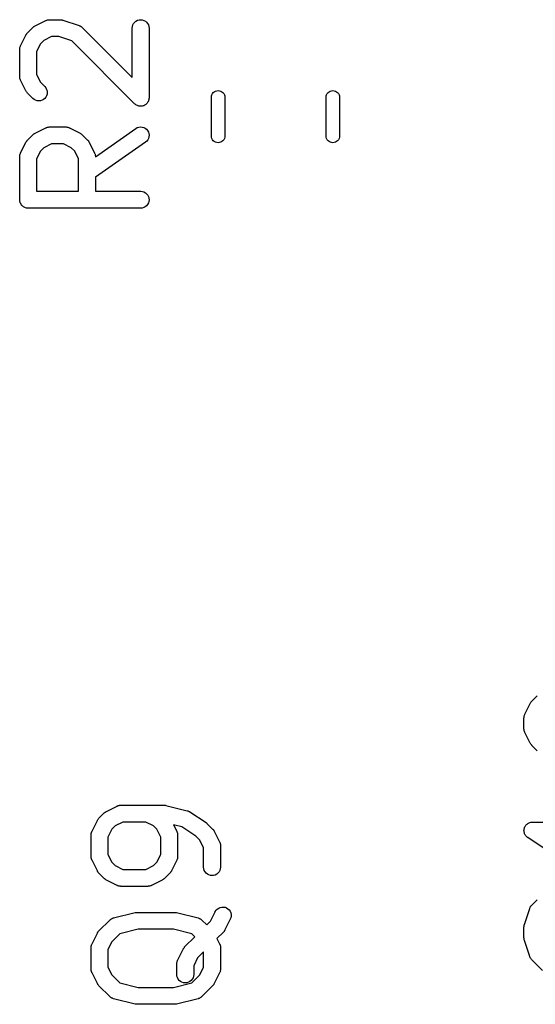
# Model space of a CAD drawing. Extents: x 0.02 to 3.89, y 0.07 to 3.88.
# Tile 36 of 172: x 2.3 to 2.48, y 1.42 to 1.76. Entities that reach past the tile are written whole.
import ezdxf

# ---------------------------------------------------------------- set-up
doc = ezdxf.new("R2010")
doc.units = 0
doc.header["$MEASUREMENT"] = 0
doc.layers.add('BLACK', color=7, linetype='CONTINUOUS')

msp = doc.modelspace()

# ---------------------------------------------------------------- linework, layer by layer
at = {"layer": 'BLACK', "linetype": 'CONTINUOUS'}
for p, q in [((2.30587, 1.76225), (2.30962, 1.76413)), ((2.30962, 1.76413), (2.30966, 1.76414)), ((2.30966, 1.76414), (2.30974, 1.76417)), ((2.30974, 1.76417), (2.30981, 1.76421)), ((2.30981, 1.76421), (2.31001, 1.76427)), ((2.31001, 1.76427), (2.3102, 1.76434)), ((2.3102, 1.76434), (2.31028, 1.76436)), ((2.31028, 1.76436), (2.31037, 1.76438)), ((2.31037, 1.76438), (2.31057, 1.7644)), ((2.31057, 1.7644), (2.31077, 1.76443)), ((2.31077, 1.76443), (2.31085, 1.76443)), ((2.31085, 1.76443), (2.31094, 1.76444)), ((2.31094, 1.76444), (2.31469, 1.76444)), ((2.31469, 1.76444), (2.31473, 1.76444)), ((2.31473, 1.76444), (2.31489, 1.76442)), ((2.31489, 1.76442), (2.31506, 1.76441)), ((2.31506, 1.76441), (2.31518, 1.76439)), ((2.31518, 1.76439), (2.3153, 1.76437)), ((2.3153, 1.76437), (2.31546, 1.76432)), ((2.31546, 1.76432), (2.31562, 1.76429)), ((2.31562, 1.76429), (2.32125, 1.76241)), ((2.33992, 1.7621), (2.3401, 1.76265)), ((2.3401, 1.76265), (2.34037, 1.76315)), ((2.34037, 1.76315), (2.34074, 1.76359)), ((2.34074, 1.76359), (2.34119, 1.76396)), ((2.34119, 1.76396), (2.3417, 1.76422)), ((2.3417, 1.76422), (2.34226, 1.76439)), ((2.34226, 1.76439), (2.34283, 1.76444)), ((2.34283, 1.76444), (2.3434, 1.76438)), ((2.3434, 1.76438), (2.34395, 1.76421)), ((2.34395, 1.76421), (2.34446, 1.76393)), ((2.34446, 1.76393), (2.34491, 1.76357)), ((2.34491, 1.76357), (2.34527, 1.76312)), ((2.34527, 1.76312), (2.34554, 1.76261)), ((2.30269, 1.75909), (2.30278, 1.75923)), ((2.30278, 1.75923), (2.30286, 1.75938)), ((2.30286, 1.75938), (2.30294, 1.75947)), ((2.30294, 1.75947), (2.30301, 1.75958)), ((2.30301, 1.75958), (2.30312, 1.7597)), ((2.30312, 1.7597), (2.30323, 1.75982)), ((2.30323, 1.75982), (2.3051, 1.7617)), ((2.3051, 1.7617), (2.30513, 1.76173)), ((2.30513, 1.76173), (2.30526, 1.76183)), ((2.30526, 1.76183), (2.30538, 1.76194)), ((2.30538, 1.76194), (2.30549, 1.76201)), ((2.30549, 1.76201), (2.30558, 1.76209)), ((2.30558, 1.76209), (2.30573, 1.76216)), ((2.30573, 1.76216), (2.30587, 1.76225)), ((2.32125, 1.76241), (2.32129, 1.7624)), ((2.32129, 1.7624), (2.32136, 1.76236)), ((2.32136, 1.76236), (2.32145, 1.76234)), ((2.32145, 1.76234), (2.32163, 1.76224)), ((2.32163, 1.76224), (2.32181, 1.76216)), ((2.32181, 1.76216), (2.32188, 1.7621)), ((2.32188, 1.7621), (2.32196, 1.76206)), ((2.32196, 1.76206), (2.32211, 1.76194)), ((2.32211, 1.76194), (2.32227, 1.76182)), ((2.32227, 1.76182), (2.32233, 1.76175)), ((2.32233, 1.76175), (2.3224, 1.7617)), ((2.3224, 1.7617), (2.33986, 1.74424)), ((2.33986, 1.76153), (2.33992, 1.7621)), ((2.33986, 1.76148), (2.33986, 1.76153)), ((2.33986, 1.74424), (2.33986, 1.76148)), ((2.34554, 1.76261), (2.34571, 1.76206)), ((2.34571, 1.76206), (2.34576, 1.76148)), ((2.34576, 1.76148), (2.34576, 1.73711)), ((2.3008, 1.75531), (2.30267, 1.75906)), ((2.30267, 1.75906), (2.30269, 1.75909)), ((2.30774, 1.75599), (2.30639, 1.75329)), ((2.30894, 1.75718), (2.30774, 1.75599)), ((2.31164, 1.75853), (2.30894, 1.75718)), ((2.31421, 1.75853), (2.31164, 1.75853)), ((2.31872, 1.75703), (2.31421, 1.75853)), ((2.34072, 1.73502), (2.31872, 1.75703)), ((2.30049, 1.75403), (2.3005, 1.75411)), ((2.30049, 1.75399), (2.30049, 1.75403)), ((2.30049, 1.74461), (2.30049, 1.75399)), ((2.3005, 1.7542), (2.30053, 1.7544)), ((2.3005, 1.75411), (2.3005, 1.7542)), ((2.30053, 1.7544), (2.30055, 1.7546)), ((2.30055, 1.7546), (2.30058, 1.75468)), ((2.30058, 1.75468), (2.30059, 1.75477)), ((2.30059, 1.75477), (2.30067, 1.75496)), ((2.30067, 1.75496), (2.30073, 1.75515)), ((2.30073, 1.75515), (2.30077, 1.75523)), ((2.30077, 1.75523), (2.3008, 1.75531)), ((2.30639, 1.75329), (2.30639, 1.74531)), ((2.3005, 1.74453), (2.30049, 1.74461)), ((2.30049, 1.74444), (2.3005, 1.74453)), ((2.30052, 1.74424), (2.30049, 1.74444)), ((2.30054, 1.74404), (2.30052, 1.74424)), ((2.30057, 1.74395), (2.30054, 1.74404)), ((2.30058, 1.74387), (2.30057, 1.74395)), ((2.30065, 1.74368), (2.30058, 1.74387)), ((2.30071, 1.74349), (2.30065, 1.74368)), ((2.30075, 1.74341), (2.30071, 1.74349)), ((2.30078, 1.74333), (2.30075, 1.74341)), ((2.3008, 1.74329), (2.30078, 1.74333)), ((2.30267, 1.73954), (2.3008, 1.74329)), ((2.30639, 1.74531), (2.30774, 1.74261)), ((2.30774, 1.74261), (2.30928, 1.74108)), ((2.30276, 1.7394), (2.30267, 1.73954)), ((2.30284, 1.73925), (2.30276, 1.7394)), ((2.30292, 1.73916), (2.30284, 1.73925)), ((2.30298, 1.73905), (2.30292, 1.73916)), ((2.30309, 1.73893), (2.30298, 1.73905)), ((2.3032, 1.7388), (2.30309, 1.73893)), ((2.30323, 1.73877), (2.3032, 1.7388)), ((2.3051, 1.7369), (2.30323, 1.73877)), ((2.30928, 1.74108), (2.30931, 1.74105)), ((2.30931, 1.74105), (2.30967, 1.7406)), ((2.30967, 1.7406), (2.30993, 1.74008)), ((2.30993, 1.74008), (2.31009, 1.73953)), ((2.31014, 1.73896), (2.31008, 1.73838)), ((2.31009, 1.73953), (2.31014, 1.73896)), ((2.36773, 1.7382), (2.36795, 1.73861)), ((2.36795, 1.73861), (2.36824, 1.73897)), ((2.36824, 1.73897), (2.3686, 1.73927)), ((2.3686, 1.73927), (2.36901, 1.73949)), ((2.36901, 1.73949), (2.36946, 1.73962)), ((2.36946, 1.73962), (2.36992, 1.73967)), ((2.36992, 1.73967), (2.37038, 1.73962)), ((2.37038, 1.73962), (2.37083, 1.73949)), ((2.37083, 1.73949), (2.37124, 1.73927)), ((2.37124, 1.73927), (2.3716, 1.73897)), ((2.3716, 1.73897), (2.37189, 1.73861)), ((2.37189, 1.73861), (2.37211, 1.7382)), ((2.40789, 1.7382), (2.40811, 1.73861)), ((2.40811, 1.73861), (2.4084, 1.73897)), ((2.4084, 1.73897), (2.40876, 1.73927)), ((2.40876, 1.73927), (2.40917, 1.73949)), ((2.40917, 1.73949), (2.40962, 1.73962)), ((2.40962, 1.73962), (2.41008, 1.73967)), ((2.41008, 1.73967), (2.41054, 1.73962)), ((2.41054, 1.73962), (2.41099, 1.73949)), ((2.41099, 1.73949), (2.4114, 1.73927)), ((2.4114, 1.73927), (2.41176, 1.73897)), ((2.41176, 1.73897), (2.41205, 1.73861)), ((2.41205, 1.73861), (2.41227, 1.7382)), ((2.30555, 1.73653), (2.3051, 1.7369)), ((2.30605, 1.73626), (2.30555, 1.73653)), ((2.30661, 1.73609), (2.30605, 1.73626)), ((2.30718, 1.73603), (2.30661, 1.73609)), ((2.30775, 1.73609), (2.30718, 1.73603)), ((2.30831, 1.73625), (2.30775, 1.73609)), ((2.30882, 1.73652), (2.30831, 1.73625)), ((2.30926, 1.73689), (2.30882, 1.73652)), ((2.30963, 1.73733), (2.30926, 1.73689)), ((2.30991, 1.73783), (2.30963, 1.73733)), ((2.31008, 1.73838), (2.30991, 1.73783)), ((2.34506, 1.73523), (2.34488, 1.73501)), ((2.34525, 1.73544), (2.34506, 1.73523)), ((2.34539, 1.7357), (2.34525, 1.73545)), ((2.34525, 1.73545), (2.34525, 1.73545)), ((2.34525, 1.73545), (2.34525, 1.73544)), ((2.34552, 1.73595), (2.34539, 1.7357)), ((2.34553, 1.73595), (2.34552, 1.73595)), ((2.34561, 1.73623), (2.34553, 1.73596)), ((2.34553, 1.73596), (2.34553, 1.73595)), ((2.3457, 1.7365), (2.34561, 1.73623)), ((2.34573, 1.73679), (2.3457, 1.73651)), ((2.3457, 1.73651), (2.3457, 1.7365)), ((2.3457, 1.7365), (2.3457, 1.7365)), ((2.34576, 1.73707), (2.34573, 1.73679)), ((2.34576, 1.73711), (2.34576, 1.73708)), ((2.34576, 1.73708), (2.34576, 1.73708)), ((2.34576, 1.73708), (2.34576, 1.73708)), ((2.34576, 1.73708), (2.34576, 1.73707)), ((2.36756, 1.73741), (2.36759, 1.73776)), ((2.36756, 1.72369), (2.36756, 1.73741)), ((2.36759, 1.73776), (2.36773, 1.7382)), ((2.37211, 1.7382), (2.37225, 1.73776)), ((2.37225, 1.73776), (2.37228, 1.73741)), ((2.37228, 1.73741), (2.37228, 1.72369)), ((2.40772, 1.73741), (2.40775, 1.73776)), ((2.40772, 1.72369), (2.40772, 1.73741)), ((2.40775, 1.73776), (2.40789, 1.7382)), ((2.41227, 1.7382), (2.41241, 1.73776)), ((2.41241, 1.73776), (2.41244, 1.73741)), ((2.41244, 1.73741), (2.41244, 1.72369)), ((2.34094, 1.73485), (2.34072, 1.73502)), ((2.34116, 1.73466), (2.34094, 1.73485)), ((2.34117, 1.73466), (2.34116, 1.73466)), ((2.34116, 1.73466), (2.34116, 1.73466)), ((2.34142, 1.73453), (2.34117, 1.73466)), ((2.34167, 1.73439), (2.34142, 1.73453)), ((2.34168, 1.73439), (2.34167, 1.73439)), ((2.34167, 1.73439), (2.34167, 1.73439)), ((2.34195, 1.7343), (2.34168, 1.73439)), ((2.34222, 1.73422), (2.34195, 1.7343)), ((2.34223, 1.73422), (2.34222, 1.73422)), ((2.34222, 1.73422), (2.34222, 1.73422)), ((2.34251, 1.73419), (2.34223, 1.73422)), ((2.34279, 1.73416), (2.34251, 1.73419)), ((2.3428, 1.73416), (2.34279, 1.73416)), ((2.34279, 1.73416), (2.34279, 1.73416)), ((2.34308, 1.73419), (2.3428, 1.73416)), ((2.34336, 1.73421), (2.34308, 1.73419)), ((2.34337, 1.73421), (2.34336, 1.73421)), ((2.34365, 1.7343), (2.34337, 1.73421)), ((2.34337, 1.73421), (2.34337, 1.73421)), ((2.34392, 1.73438), (2.34365, 1.7343)), ((2.34393, 1.73438), (2.34392, 1.73438)), ((2.34392, 1.73438), (2.34392, 1.73438)), ((2.34418, 1.73451), (2.34393, 1.73438)), ((2.34443, 1.73464), (2.34418, 1.73451)), ((2.34444, 1.73465), (2.34443, 1.73465)), ((2.34443, 1.73465), (2.34443, 1.73464)), ((2.34466, 1.73483), (2.34444, 1.73465)), ((2.34488, 1.735), (2.34466, 1.73483)), ((2.34488, 1.73501), (2.34488, 1.73501)), ((2.34488, 1.73501), (2.34488, 1.735)), ((2.30573, 1.72467), (2.30587, 1.72476)), ((2.30587, 1.72476), (2.30962, 1.72663)), ((2.30962, 1.72663), (2.30966, 1.72665)), ((2.30966, 1.72665), (2.30974, 1.72668)), ((2.30974, 1.72668), (2.30981, 1.72672)), ((2.30981, 1.72672), (2.31001, 1.72678)), ((2.31001, 1.72678), (2.3102, 1.72685)), ((2.3102, 1.72685), (2.31028, 1.72686)), ((2.31028, 1.72686), (2.31037, 1.72689)), ((2.31037, 1.72689), (2.31057, 1.72691)), ((2.31057, 1.72691), (2.31077, 1.72694)), ((2.31077, 1.72694), (2.31085, 1.72693)), ((2.31085, 1.72693), (2.31094, 1.72694)), ((2.31094, 1.72694), (2.31656, 1.72694)), ((2.31656, 1.72694), (2.3166, 1.72694)), ((2.3166, 1.72694), (2.31669, 1.72693)), ((2.31669, 1.72693), (2.31678, 1.72693)), ((2.31678, 1.72693), (2.31698, 1.7269)), ((2.31698, 1.7269), (2.31718, 1.72688)), ((2.31718, 1.72688), (2.31726, 1.72685)), ((2.31726, 1.72685), (2.31735, 1.72684)), ((2.31735, 1.72684), (2.31753, 1.72676)), ((2.31753, 1.72676), (2.31773, 1.7267)), ((2.31773, 1.7267), (2.3178, 1.72666)), ((2.3178, 1.72666), (2.31788, 1.72663)), ((2.31788, 1.72663), (2.32163, 1.72476)), ((2.32163, 1.72476), (2.32167, 1.72474)), ((2.32701, 1.71653), (2.34112, 1.72641)), ((2.34112, 1.72641), (2.34115, 1.72643)), ((2.34115, 1.72643), (2.34166, 1.72671)), ((2.34166, 1.72671), (2.34221, 1.72688)), ((2.34221, 1.72688), (2.34278, 1.72694)), ((2.34278, 1.72694), (2.34335, 1.72689)), ((2.34335, 1.72689), (2.34391, 1.72673)), ((2.34391, 1.72673), (2.34442, 1.72647)), ((2.34442, 1.72647), (2.34487, 1.72611)), ((2.34487, 1.72611), (2.34524, 1.72567)), ((2.34524, 1.72567), (2.34552, 1.72516)), ((2.34552, 1.72516), (2.3457, 1.72461)), ((2.3008, 1.71781), (2.30267, 1.72156)), ((2.30267, 1.72156), (2.30269, 1.7216)), ((2.30269, 1.7216), (2.30278, 1.72174)), ((2.30278, 1.72174), (2.30286, 1.72188)), ((2.30286, 1.72188), (2.30294, 1.72198)), ((2.30294, 1.72198), (2.30301, 1.72208)), ((2.30301, 1.72208), (2.30312, 1.7222)), ((2.30312, 1.7222), (2.30323, 1.72233)), ((2.30323, 1.72233), (2.3051, 1.7242)), ((2.3051, 1.7242), (2.30513, 1.72423)), ((2.30513, 1.72423), (2.30526, 1.72434)), ((2.30526, 1.72434), (2.30538, 1.72445)), ((2.30538, 1.72445), (2.30549, 1.72451)), ((2.30549, 1.72451), (2.30558, 1.72459)), ((2.30558, 1.72459), (2.30573, 1.72467)), ((2.32167, 1.72474), (2.32181, 1.72465)), ((2.32181, 1.72465), (2.32196, 1.72457)), ((2.32196, 1.72457), (2.32205, 1.72449)), ((2.32205, 1.72449), (2.32215, 1.72442)), ((2.32215, 1.72442), (2.32227, 1.72431)), ((2.32227, 1.72431), (2.3224, 1.7242)), ((2.3224, 1.7242), (2.32428, 1.72233)), ((2.32428, 1.72233), (2.3243, 1.7223)), ((2.3243, 1.7223), (2.32441, 1.72217)), ((2.32441, 1.72217), (2.32452, 1.72205)), ((2.32452, 1.72205), (2.32459, 1.72194)), ((2.32459, 1.72194), (2.32466, 1.72185)), ((2.32466, 1.72185), (2.32474, 1.7217)), ((2.32474, 1.7217), (2.32483, 1.72156)), ((2.32483, 1.72156), (2.3267, 1.71781)), ((2.3445, 1.72157), (2.32702, 1.70933)), ((2.34494, 1.72195), (2.3445, 1.72157)), ((2.3453, 1.7224), (2.34494, 1.72195)), ((2.34556, 1.72291), (2.3453, 1.7224)), ((2.34572, 1.72347), (2.34556, 1.72291)), ((2.3457, 1.72461), (2.34576, 1.72404)), ((2.34576, 1.72404), (2.34572, 1.72347)), ((2.36759, 1.72335), (2.36756, 1.72369)), ((2.36773, 1.7229), (2.36759, 1.72335)), ((2.36795, 1.72249), (2.36773, 1.7229)), ((2.36824, 1.72213), (2.36795, 1.72249)), ((2.3686, 1.72183), (2.36824, 1.72213)), ((2.36901, 1.72162), (2.3686, 1.72183)), ((2.36946, 1.72148), (2.36901, 1.72162)), ((2.36992, 1.72143), (2.36946, 1.72148)), ((2.37038, 1.72148), (2.36992, 1.72143)), ((2.37083, 1.72162), (2.37038, 1.72148)), ((2.37124, 1.72183), (2.37083, 1.72162)), ((2.3716, 1.72213), (2.37124, 1.72183)), ((2.37189, 1.72249), (2.3716, 1.72213)), ((2.37211, 1.7229), (2.37189, 1.72249)), ((2.37225, 1.72335), (2.37211, 1.7229)), ((2.37228, 1.72369), (2.37225, 1.72335)), ((2.40775, 1.72335), (2.40772, 1.72369)), ((2.40789, 1.7229), (2.40775, 1.72335)), ((2.40811, 1.72249), (2.40789, 1.7229)), ((2.4084, 1.72213), (2.40811, 1.72249)), ((2.40876, 1.72183), (2.4084, 1.72213)), ((2.40917, 1.72162), (2.40876, 1.72183)), ((2.40962, 1.72148), (2.40917, 1.72162)), ((2.41008, 1.72143), (2.40962, 1.72148)), ((2.41054, 1.72148), (2.41008, 1.72143)), ((2.41099, 1.72162), (2.41054, 1.72148)), ((2.4114, 1.72183), (2.41099, 1.72162)), ((2.41176, 1.72213), (2.4114, 1.72183)), ((2.41205, 1.72249), (2.41176, 1.72213)), ((2.41227, 1.7229), (2.41205, 1.72249)), ((2.41241, 1.72335), (2.41227, 1.7229)), ((2.41244, 1.72369), (2.41241, 1.72335)), ((2.30774, 1.71849), (2.30639, 1.71579)), ((2.30894, 1.71969), (2.30774, 1.71849)), ((2.31164, 1.72104), (2.30894, 1.71969)), ((2.31587, 1.72104), (2.31164, 1.72104)), ((2.31856, 1.71969), (2.31587, 1.72104)), ((2.31976, 1.71849), (2.31856, 1.71969)), ((2.32111, 1.71579), (2.31976, 1.71849)), ((2.30049, 1.71653), (2.3005, 1.71662)), ((2.30049, 1.71649), (2.30049, 1.71653)), ((2.30049, 1.70149), (2.30049, 1.71649)), ((2.3005, 1.7167), (2.30053, 1.7169)), ((2.3005, 1.71662), (2.3005, 1.7167)), ((2.30053, 1.7169), (2.30055, 1.7171)), ((2.30055, 1.7171), (2.30058, 1.71719)), ((2.30058, 1.71719), (2.30059, 1.71727)), ((2.30059, 1.71727), (2.30067, 1.71746)), ((2.30067, 1.71746), (2.30073, 1.71765)), ((2.30073, 1.71765), (2.30077, 1.71773)), ((2.30077, 1.71773), (2.3008, 1.71781)), ((2.30639, 1.71579), (2.30639, 1.70445)), ((2.32111, 1.70445), (2.32111, 1.71579)), ((2.3267, 1.71781), (2.32672, 1.71777)), ((2.32672, 1.71777), (2.32675, 1.71769)), ((2.32675, 1.71769), (2.32679, 1.71762)), ((2.32679, 1.71762), (2.32685, 1.71742)), ((2.32685, 1.71742), (2.32692, 1.71723)), ((2.32692, 1.71723), (2.32693, 1.71715)), ((2.32693, 1.71715), (2.32696, 1.71706)), ((2.32696, 1.71706), (2.32698, 1.71686)), ((2.32698, 1.71686), (2.32701, 1.71666)), ((2.32701, 1.71666), (2.32701, 1.71658)), ((2.32701, 1.71658), (2.32701, 1.71653)), ((2.32702, 1.70933), (2.32702, 1.70445)), ((2.30639, 1.70445), (2.32111, 1.70445)), ((2.32702, 1.70445), (2.34281, 1.70445)), ((2.34281, 1.70445), (2.34285, 1.70444)), ((2.34285, 1.70444), (2.34342, 1.70438)), ((2.34342, 1.70438), (2.34397, 1.70421)), ((2.34397, 1.70421), (2.34448, 1.70393)), ((2.30051, 1.70122), (2.30049, 1.70149)), ((2.30054, 1.70094), (2.30051, 1.70122)), ((2.30054, 1.70093), (2.30054, 1.70094)), ((2.30054, 1.70092), (2.30054, 1.70093)), ((2.30062, 1.70065), (2.30054, 1.70092)), ((2.3007, 1.70039), (2.30062, 1.70065)), ((2.34448, 1.70393), (2.34492, 1.70356)), ((2.34492, 1.70356), (2.34528, 1.70311)), ((2.34528, 1.70311), (2.34555, 1.7026)), ((2.3457, 1.7009), (2.34553, 1.70035)), ((2.34555, 1.7026), (2.34571, 1.70205)), ((2.34576, 1.70147), (2.3457, 1.7009)), ((2.34571, 1.70205), (2.34576, 1.70147)), ((2.30071, 1.70038), (2.3007, 1.70039)), ((2.30071, 1.70037), (2.30071, 1.70038)), ((2.30084, 1.70012), (2.30071, 1.70037)), ((2.30097, 1.69988), (2.30084, 1.70012)), ((2.30098, 1.69987), (2.30097, 1.69988)), ((2.30098, 1.69986), (2.30098, 1.69987)), ((2.30116, 1.69964), (2.30098, 1.69986)), ((2.30133, 1.69943), (2.30116, 1.69964)), ((2.30134, 1.69942), (2.30133, 1.69943)), ((2.30134, 1.69941), (2.30134, 1.69942)), ((2.30156, 1.69924), (2.30134, 1.69941)), ((2.30177, 1.69906), (2.30156, 1.69924)), ((2.30178, 1.69905), (2.30177, 1.69906)), ((2.30179, 1.69904), (2.30178, 1.69905)), ((2.30203, 1.69891), (2.30179, 1.69904)), ((2.30228, 1.69878), (2.30203, 1.69891)), ((2.30229, 1.69878), (2.30228, 1.69878)), ((2.3023, 1.69877), (2.30229, 1.69878)), ((2.30256, 1.69869), (2.3023, 1.69877)), ((2.30283, 1.6986), (2.30256, 1.69869)), ((2.30284, 1.6986), (2.30283, 1.6986)), ((2.30285, 1.6986), (2.30284, 1.6986)), ((2.30312, 1.69857), (2.30285, 1.6986)), ((2.3034, 1.69854), (2.30312, 1.69857)), ((2.30342, 1.69854), (2.3034, 1.69854)), ((2.30344, 1.69854), (2.30342, 1.69854)), ((2.30342, 1.69854), (2.30342, 1.69854)), ((2.30342, 1.69854), (2.30342, 1.69854)), ((2.34281, 1.69854), (2.30344, 1.69854)), ((2.34338, 1.6986), (2.34281, 1.69854)), ((2.34394, 1.69876), (2.34338, 1.6986)), ((2.34444, 1.69903), (2.34394, 1.69876)), ((2.34489, 1.6994), (2.34444, 1.69903)), ((2.34526, 1.69984), (2.34489, 1.6994)), ((2.34553, 1.70035), (2.34526, 1.69984)), ((2.47727, 1.52161), (2.47915, 1.52536)), ((2.47915, 1.52536), (2.47917, 1.52539)), ((2.47917, 1.52539), (2.47926, 1.52553)), ((2.47926, 1.52553), (2.47933, 1.52568)), ((2.47933, 1.52568), (2.47941, 1.52577)), ((2.47941, 1.52577), (2.47948, 1.52588)), ((2.47948, 1.52588), (2.47959, 1.526)), ((2.47959, 1.526), (2.4797, 1.52613)), ((2.4797, 1.52613), (2.48157, 1.528)), ((2.47696, 1.52033), (2.47697, 1.52042)), ((2.47696, 1.52029), (2.47696, 1.52033)), ((2.47696, 1.51654), (2.47696, 1.52029)), ((2.47697, 1.5205), (2.477, 1.5207)), ((2.47697, 1.52042), (2.47697, 1.5205)), ((2.477, 1.5207), (2.47702, 1.5209)), ((2.47702, 1.5209), (2.47705, 1.52098)), ((2.47705, 1.52098), (2.47707, 1.52107)), ((2.47707, 1.52107), (2.47714, 1.52126)), ((2.47714, 1.52126), (2.4772, 1.52145)), ((2.4772, 1.52145), (2.47724, 1.52153)), ((2.47724, 1.52153), (2.47727, 1.52161)), ((2.47697, 1.51645), (2.47696, 1.51654)), ((2.47696, 1.51636), (2.47697, 1.51645)), ((2.477, 1.51617), (2.47696, 1.51636)), ((2.47702, 1.51596), (2.477, 1.51617)), ((2.47704, 1.51588), (2.47702, 1.51596)), ((2.47705, 1.5158), (2.47704, 1.51588)), ((2.47712, 1.51561), (2.47705, 1.5158)), ((2.47718, 1.51541), (2.47712, 1.51561)), ((2.47722, 1.51534), (2.47718, 1.51541)), ((2.47725, 1.51525), (2.47722, 1.51534)), ((2.47727, 1.51522), (2.47725, 1.51525)), ((2.47915, 1.51147), (2.47727, 1.51522)), ((2.47923, 1.51133), (2.47915, 1.51147)), ((2.47931, 1.51118), (2.47923, 1.51133)), ((2.47939, 1.51108), (2.47931, 1.51118)), ((2.47945, 1.51098), (2.47939, 1.51108)), ((2.47957, 1.51086), (2.47945, 1.51098)), ((2.47967, 1.51073), (2.47957, 1.51086)), ((2.4797, 1.5107), (2.47967, 1.51073)), ((2.48157, 1.50883), (2.4797, 1.5107)), ((2.33013, 1.48711), (2.33026, 1.48722)), ((2.33026, 1.48722), (2.33038, 1.48733)), ((2.33038, 1.48733), (2.33049, 1.4874)), ((2.33049, 1.4874), (2.33058, 1.48747)), ((2.33058, 1.48747), (2.33073, 1.48755)), ((2.33073, 1.48755), (2.33087, 1.48764)), ((2.33087, 1.48764), (2.33462, 1.48951)), ((2.33462, 1.48951), (2.33466, 1.48953)), ((2.33466, 1.48953), (2.33474, 1.48956)), ((2.33474, 1.48956), (2.33481, 1.4896)), ((2.33481, 1.4896), (2.33501, 1.48966)), ((2.33501, 1.48966), (2.3352, 1.48973)), ((2.3352, 1.48973), (2.33528, 1.48974)), ((2.33528, 1.48974), (2.33537, 1.48977)), ((2.33537, 1.48977), (2.33557, 1.48979)), ((2.33557, 1.48979), (2.33577, 1.48982)), ((2.33577, 1.48982), (2.33585, 1.48982)), ((2.33585, 1.48982), (2.33594, 1.48982)), ((2.33594, 1.48982), (2.35094, 1.48982)), ((2.35094, 1.48982), (2.35098, 1.48982)), ((2.35098, 1.48982), (2.35103, 1.48982)), ((2.35103, 1.48982), (2.35108, 1.48982)), ((2.35108, 1.48982), (2.35132, 1.48979)), ((2.35132, 1.48979), (2.35155, 1.48976)), ((2.35155, 1.48976), (2.3516, 1.48974)), ((2.3516, 1.48974), (2.35165, 1.48974)), ((2.35165, 1.48974), (2.35915, 1.48786)), ((2.35915, 1.48786), (2.35919, 1.48785)), ((2.35919, 1.48785), (2.35938, 1.48778)), ((2.35938, 1.48778), (2.35957, 1.48772)), ((2.35957, 1.48772), (2.35965, 1.48768)), ((2.35965, 1.48768), (2.35973, 1.48765)), ((2.35973, 1.48765), (2.3599, 1.48755)), ((2.3599, 1.48755), (2.36007, 1.48745)), ((2.36007, 1.48745), (2.3657, 1.4837)), ((2.3258, 1.48069), (2.32767, 1.48444)), ((2.32767, 1.48444), (2.32769, 1.48448)), ((2.32769, 1.48448), (2.32778, 1.48462)), ((2.32778, 1.48462), (2.32786, 1.48476)), ((2.32786, 1.48476), (2.32794, 1.48486)), ((2.32794, 1.48486), (2.32801, 1.48496)), ((2.32801, 1.48496), (2.32812, 1.48508)), ((2.32812, 1.48508), (2.32823, 1.48521)), ((2.32823, 1.48521), (2.3301, 1.48708)), ((2.3301, 1.48708), (2.33013, 1.48711)), ((2.33664, 1.48392), (2.33394, 1.48257)), ((2.34462, 1.48392), (2.33664, 1.48392)), ((2.34731, 1.48257), (2.34462, 1.48392)), ((2.47906, 1.48373), (2.47934, 1.48381)), ((2.47934, 1.48382), (2.47963, 1.48384)), ((2.47934, 1.48381), (2.47934, 1.48382)), ((2.47934, 1.48381), (2.47934, 1.48381)), ((2.47963, 1.48384), (2.47991, 1.48387)), ((2.47991, 1.48387), (2.51633, 1.48387)), ((2.32559, 1.48015), (2.32567, 1.48034)), ((2.32567, 1.48034), (2.32573, 1.48054)), ((2.32573, 1.48054), (2.32577, 1.48061)), ((2.32577, 1.48061), (2.3258, 1.48069)), ((2.33274, 1.48137), (2.33139, 1.47867)), ((2.33394, 1.48257), (2.33274, 1.48137)), ((2.34851, 1.48137), (2.34731, 1.48257)), ((2.34986, 1.47867), (2.34851, 1.48137)), ((2.35722, 1.48226), (2.35431, 1.48298)), ((2.35431, 1.48298), (2.35545, 1.48069)), ((2.35545, 1.48069), (2.35547, 1.48066)), ((2.35547, 1.48066), (2.3555, 1.48057)), ((2.3555, 1.48057), (2.35554, 1.4805)), ((2.35554, 1.4805), (2.3556, 1.4803)), ((2.36218, 1.47895), (2.35722, 1.48226)), ((2.3657, 1.4837), (2.3657, 1.4837)), ((2.3657, 1.4837), (2.3657, 1.4837)), ((2.3657, 1.4837), (2.3657, 1.4837)), ((2.3657, 1.4837), (2.36573, 1.48368)), ((2.36573, 1.48368), (2.36594, 1.48351)), ((2.36594, 1.48351), (2.36615, 1.48333)), ((2.36615, 1.48333), (2.36802, 1.48146)), ((2.36802, 1.48146), (2.36805, 1.48143)), ((2.36805, 1.48143), (2.36816, 1.4813)), ((2.36816, 1.4813), (2.36827, 1.48118)), ((2.36827, 1.48118), (2.36834, 1.48108)), ((2.36834, 1.48108), (2.36841, 1.48098)), ((2.36841, 1.48098), (2.36849, 1.48083)), ((2.36849, 1.48083), (2.36858, 1.48069)), ((2.36858, 1.48069), (2.37045, 1.47694)), ((2.47696, 1.48094), (2.47699, 1.48123)), ((2.47699, 1.48064), (2.47696, 1.48094)), ((2.47696, 1.48094), (2.47696, 1.48094)), ((2.47696, 1.48094), (2.47696, 1.48094)), ((2.47699, 1.48123), (2.47702, 1.48151)), ((2.47701, 1.48037), (2.47699, 1.48064)), ((2.47701, 1.48036), (2.47701, 1.48037)), ((2.47701, 1.48037), (2.47701, 1.48037)), ((2.47709, 1.48009), (2.47701, 1.48036)), ((2.47702, 1.48152), (2.47711, 1.4818)), ((2.47702, 1.48151), (2.47702, 1.48152)), ((2.47702, 1.48151), (2.47702, 1.48151)), ((2.47711, 1.4818), (2.47719, 1.48206)), ((2.47719, 1.48207), (2.47733, 1.48232)), ((2.47719, 1.48206), (2.47719, 1.48207)), ((2.47719, 1.48206), (2.47719, 1.48206)), ((2.47733, 1.48232), (2.47746, 1.48257)), ((2.47746, 1.48257), (2.47747, 1.48257)), ((2.47747, 1.48257), (2.47765, 1.48279)), ((2.47747, 1.48257), (2.47747, 1.48257)), ((2.47765, 1.48279), (2.47783, 1.48301)), ((2.47783, 1.48301), (2.47784, 1.48302)), ((2.47783, 1.48301), (2.47783, 1.48301)), ((2.47784, 1.48302), (2.47806, 1.4832)), ((2.47806, 1.4832), (2.47828, 1.48338)), ((2.47828, 1.48338), (2.47854, 1.48352)), ((2.47828, 1.48338), (2.47828, 1.48338)), ((2.47828, 1.48338), (2.47828, 1.48338)), ((2.47854, 1.48352), (2.47879, 1.48365)), ((2.47879, 1.48365), (2.47906, 1.48373)), ((2.47879, 1.48365), (2.47879, 1.48365)), ((2.47879, 1.48365), (2.47879, 1.48365)), ((2.32549, 1.47941), (2.3255, 1.4795)), ((2.32549, 1.47937), (2.32549, 1.47941)), ((2.32549, 1.47187), (2.32549, 1.47937)), ((2.3255, 1.47959), (2.32553, 1.47979)), ((2.3255, 1.4795), (2.3255, 1.47959)), ((2.32553, 1.47979), (2.32555, 1.47999)), ((2.32555, 1.47999), (2.32558, 1.48007)), ((2.32558, 1.48007), (2.32559, 1.48015)), ((2.33139, 1.47867), (2.33139, 1.47257)), ((2.34986, 1.47257), (2.34986, 1.47867)), ((2.3556, 1.4803), (2.35567, 1.48011)), ((2.35567, 1.48011), (2.35568, 1.48003)), ((2.35568, 1.48003), (2.35571, 1.47995)), ((2.35571, 1.47995), (2.35573, 1.47974)), ((2.35573, 1.47974), (2.35576, 1.47955)), ((2.35576, 1.47955), (2.35576, 1.47946)), ((2.35576, 1.47946), (2.35576, 1.47937)), ((2.35576, 1.47937), (2.35576, 1.47187)), ((2.36351, 1.47762), (2.36218, 1.47895)), ((2.36486, 1.47493), (2.36351, 1.47762)), ((2.37045, 1.47694), (2.37047, 1.47691)), ((2.37047, 1.47691), (2.3705, 1.47682)), ((2.47717, 1.47982), (2.47709, 1.48009)), ((2.47717, 1.47981), (2.47717, 1.47982)), ((2.4773, 1.47958), (2.47717, 1.47981)), ((2.47717, 1.47981), (2.47717, 1.47981)), ((2.47744, 1.4793), (2.4773, 1.47958)), ((2.47762, 1.47908), (2.47744, 1.4793)), ((2.47744, 1.4793), (2.47744, 1.4793)), ((2.47744, 1.4793), (2.47744, 1.4793)), ((2.4778, 1.47886), (2.47762, 1.47908)), ((2.4778, 1.47885), (2.4778, 1.47886)), ((2.47802, 1.47867), (2.4778, 1.47885)), ((2.4778, 1.47885), (2.4778, 1.47885)), ((2.47824, 1.47848), (2.47802, 1.47867)), ((2.47827, 1.47846), (2.47824, 1.47848)), ((2.47824, 1.47848), (2.47824, 1.47848)), ((2.47824, 1.47848), (2.47824, 1.47848)), ((2.47824, 1.47848), (2.47824, 1.47848)), ((2.48366, 1.47487), (2.47827, 1.47846)), ((2.36486, 1.46812), (2.36486, 1.47493)), ((2.3705, 1.47682), (2.37054, 1.47675)), ((2.37054, 1.47675), (2.3706, 1.47655)), ((2.3706, 1.47655), (2.37067, 1.47637)), ((2.37067, 1.47637), (2.37068, 1.47628)), ((2.37068, 1.47628), (2.37071, 1.4762)), ((2.37071, 1.4762), (2.37073, 1.47599)), ((2.37073, 1.47599), (2.37076, 1.4758)), ((2.37076, 1.4758), (2.37075, 1.47571)), ((2.37075, 1.47571), (2.37076, 1.47562)), ((2.37076, 1.47562), (2.37076, 1.46812)), ((2.3255, 1.47179), (2.32549, 1.47187)), ((2.32549, 1.4717), (2.3255, 1.47179)), ((2.32552, 1.4715), (2.32549, 1.4717)), ((2.32554, 1.4713), (2.32552, 1.4715)), ((2.32557, 1.47122), (2.32554, 1.4713)), ((2.32558, 1.47113), (2.32557, 1.47122)), ((2.32565, 1.47094), (2.32558, 1.47113)), ((2.32571, 1.47075), (2.32565, 1.47094)), ((2.32575, 1.47067), (2.32571, 1.47075)), ((2.32578, 1.47059), (2.32575, 1.47067)), ((2.3258, 1.47055), (2.32578, 1.47059)), ((2.32767, 1.4668), (2.3258, 1.47055)), ((2.33139, 1.47257), (2.33274, 1.46987)), ((2.34851, 1.46987), (2.34986, 1.47257)), ((2.35545, 1.47055), (2.35358, 1.4668)), ((2.35548, 1.47063), (2.35545, 1.47055)), ((2.35553, 1.47071), (2.35548, 1.47063)), ((2.35559, 1.4709), (2.35553, 1.47071)), ((2.35566, 1.47109), (2.35559, 1.4709)), ((2.35567, 1.47118), (2.35566, 1.47109)), ((2.3557, 1.47126), (2.35567, 1.47118)), ((2.35572, 1.47146), (2.3557, 1.47126)), ((2.35576, 1.47166), (2.35572, 1.47146)), ((2.35576, 1.47183), (2.35575, 1.47175)), ((2.35575, 1.47175), (2.35576, 1.47166)), ((2.35576, 1.47187), (2.35576, 1.47183)), ((2.32776, 1.46666), (2.32767, 1.4668)), ((2.32784, 1.46652), (2.32776, 1.46666)), ((2.33274, 1.46987), (2.33394, 1.46868)), ((2.33394, 1.46868), (2.33664, 1.46733)), ((2.33664, 1.46733), (2.34462, 1.46733)), ((2.34462, 1.46733), (2.34731, 1.46868)), ((2.34731, 1.46868), (2.34851, 1.46987)), ((2.35347, 1.46663), (2.35339, 1.46648)), ((2.35356, 1.46677), (2.35347, 1.46663)), ((2.35358, 1.4668), (2.35356, 1.46677)), ((2.36491, 1.46755), (2.36486, 1.46812)), ((2.36508, 1.467), (2.36491, 1.46755)), ((2.36535, 1.46649), (2.36508, 1.467)), ((2.37052, 1.46696), (2.37025, 1.46646)), ((2.3707, 1.46751), (2.37052, 1.46696)), ((2.37076, 1.46808), (2.3707, 1.46751)), ((2.37076, 1.46812), (2.37076, 1.46808)), ((2.32792, 1.46642), (2.32784, 1.46652)), ((2.32798, 1.46632), (2.32792, 1.46642)), ((2.32809, 1.46619), (2.32798, 1.46632)), ((2.3282, 1.46606), (2.32809, 1.46619)), ((2.32823, 1.46604), (2.3282, 1.46606)), ((2.3301, 1.46416), (2.32823, 1.46604)), ((2.33023, 1.46406), (2.3301, 1.46416)), ((2.33035, 1.46394), (2.33023, 1.46406)), ((2.33045, 1.46387), (2.33035, 1.46394)), ((2.33055, 1.46379), (2.33045, 1.46387)), ((2.33069, 1.46372), (2.33055, 1.46379)), ((2.33083, 1.46363), (2.33069, 1.46372)), ((2.33087, 1.46361), (2.33083, 1.46363)), ((2.33462, 1.46173), (2.33087, 1.46361)), ((2.35038, 1.46361), (2.34663, 1.46173)), ((2.35052, 1.4637), (2.35038, 1.46361)), ((2.35067, 1.46377), (2.35052, 1.4637)), ((2.35077, 1.46385), (2.35067, 1.46377)), ((2.35087, 1.46391), (2.35077, 1.46385)), ((2.35099, 1.46403), (2.35087, 1.46391)), ((2.35112, 1.46413), (2.35099, 1.46403)), ((2.35115, 1.46416), (2.35112, 1.46413)), ((2.35303, 1.46604), (2.35115, 1.46416)), ((2.35313, 1.46616), (2.35303, 1.46604)), ((2.35325, 1.46628), (2.35313, 1.46616)), ((2.35331, 1.46639), (2.35325, 1.46628)), ((2.35339, 1.46648), (2.35331, 1.46639)), ((2.36572, 1.46604), (2.36535, 1.46649)), ((2.36616, 1.46568), (2.36572, 1.46604)), ((2.36667, 1.4654), (2.36616, 1.46568)), ((2.36722, 1.46523), (2.36667, 1.4654)), ((2.36779, 1.46517), (2.36722, 1.46523)), ((2.36836, 1.46522), (2.36779, 1.46517)), ((2.36892, 1.46539), (2.36836, 1.46522)), ((2.36943, 1.46565), (2.36892, 1.46539)), ((2.36988, 1.46601), (2.36943, 1.46565)), ((2.37025, 1.46646), (2.36988, 1.46601)), ((2.3347, 1.4617), (2.33462, 1.46173)), ((2.33478, 1.46166), (2.3347, 1.4617)), ((2.33497, 1.4616), (2.33478, 1.46166)), ((2.33516, 1.46153), (2.33497, 1.4616)), ((2.33524, 1.46151), (2.33516, 1.46153)), ((2.33533, 1.46149), (2.33524, 1.46151)), ((2.33553, 1.46146), (2.33533, 1.46149)), ((2.33572, 1.46143), (2.33553, 1.46146)), ((2.33581, 1.46143), (2.33572, 1.46143)), ((2.3359, 1.46142), (2.33581, 1.46143)), ((2.33594, 1.46142), (2.3359, 1.46142)), ((2.34531, 1.46142), (2.33594, 1.46142)), ((2.3454, 1.46143), (2.34531, 1.46142)), ((2.34549, 1.46143), (2.3454, 1.46143)), ((2.34569, 1.46146), (2.34549, 1.46143)), ((2.34589, 1.46148), (2.34569, 1.46146)), ((2.34597, 1.4615), (2.34589, 1.46148)), ((2.34606, 1.46152), (2.34597, 1.4615)), ((2.34624, 1.46159), (2.34606, 1.46152)), ((2.34644, 1.46164), (2.34624, 1.46159)), ((2.34651, 1.46168), (2.34644, 1.46164)), ((2.3466, 1.46171), (2.34651, 1.46168)), ((2.34663, 1.46173), (2.3466, 1.46171)), ((2.4797, 1.45488), (2.48157, 1.45676)), ((2.36894, 1.45261), (2.36925, 1.45309)), ((2.36925, 1.45309), (2.36965, 1.4535)), ((2.36965, 1.4535), (2.37013, 1.45383)), ((2.37013, 1.45383), (2.37066, 1.45406)), ((2.37066, 1.45406), (2.37122, 1.45418)), ((2.37122, 1.45418), (2.37179, 1.45419)), ((2.37179, 1.45419), (2.37236, 1.45409)), ((2.37236, 1.45409), (2.3729, 1.45388)), ((2.3729, 1.45388), (2.37338, 1.45357)), ((2.37338, 1.45357), (2.3738, 1.45317)), ((2.3738, 1.45317), (2.37413, 1.4527)), ((2.47711, 1.44811), (2.47899, 1.45373)), ((2.47899, 1.45373), (2.479, 1.45377)), ((2.479, 1.45377), (2.47904, 1.45385)), ((2.47904, 1.45385), (2.47906, 1.45393)), ((2.47906, 1.45393), (2.47916, 1.45411)), ((2.47916, 1.45411), (2.47924, 1.45429)), ((2.47924, 1.45429), (2.47929, 1.45436)), ((2.47929, 1.45436), (2.47933, 1.45444)), ((2.47933, 1.45444), (2.47946, 1.45459)), ((2.47946, 1.45459), (2.47958, 1.45476)), ((2.47958, 1.45476), (2.47964, 1.45482)), ((2.47964, 1.45482), (2.4797, 1.45488)), ((2.32823, 1.44584), (2.33198, 1.44959)), ((2.33198, 1.44959), (2.33201, 1.44962)), ((2.33201, 1.44962), (2.33216, 1.44974)), ((2.33216, 1.44974), (2.33231, 1.44988)), ((2.33231, 1.44988), (2.33239, 1.44992)), ((2.33239, 1.44992), (2.33246, 1.44998)), ((2.33246, 1.44998), (2.33263, 1.45007)), ((2.33263, 1.45007), (2.33281, 1.45017)), ((2.33281, 1.45017), (2.33289, 1.4502)), ((2.33289, 1.4502), (2.33297, 1.45024)), ((2.33297, 1.45024), (2.33316, 1.4503)), ((2.33316, 1.4503), (2.33335, 1.45037)), ((2.33335, 1.45037), (2.34085, 1.45224)), ((2.34085, 1.45224), (2.34089, 1.45225)), ((2.34089, 1.45225), (2.34094, 1.45226)), ((2.34094, 1.45226), (2.34099, 1.45227)), ((2.34099, 1.45227), (2.34123, 1.4523)), ((2.34123, 1.4523), (2.34146, 1.45233)), ((2.34146, 1.45233), (2.34151, 1.45232)), ((2.34151, 1.45232), (2.34156, 1.45233)), ((2.34156, 1.45233), (2.35469, 1.45233)), ((2.35469, 1.45233), (2.35473, 1.45233)), ((2.35473, 1.45233), (2.35478, 1.45232)), ((2.35478, 1.45232), (2.35483, 1.45232)), ((2.35483, 1.45232), (2.35507, 1.45229)), ((2.35507, 1.45229), (2.3553, 1.45226)), ((2.3553, 1.45226), (2.35535, 1.45225)), ((2.35535, 1.45225), (2.3554, 1.45224)), ((2.3554, 1.45224), (2.3629, 1.45037)), ((2.3629, 1.45037), (2.36294, 1.45036)), ((2.36294, 1.45036), (2.36313, 1.45029)), ((2.36313, 1.45029), (2.36332, 1.45023)), ((2.36332, 1.45023), (2.3634, 1.45019)), ((2.3634, 1.45019), (2.36348, 1.45015)), ((2.36348, 1.45015), (2.36365, 1.45005)), ((2.36365, 1.45005), (2.36383, 1.44995)), ((2.36383, 1.44995), (2.3639, 1.4499)), ((2.3639, 1.4499), (2.36397, 1.44985)), ((2.36397, 1.44985), (2.36412, 1.44972)), ((2.36412, 1.44972), (2.36427, 1.44959)), ((2.36427, 1.44959), (2.36594, 1.44793)), ((2.36726, 1.44925), (2.36892, 1.45257)), ((2.36892, 1.45257), (2.36894, 1.45261)), ((2.3742, 1.44993), (2.37233, 1.44618)), ((2.37413, 1.4527), (2.37436, 1.45217)), ((2.37441, 1.45047), (2.3742, 1.44993)), ((2.37436, 1.45217), (2.37449, 1.45161)), ((2.3745, 1.45104), (2.37441, 1.45047)), ((2.37449, 1.45161), (2.3745, 1.45104)), ((2.34193, 1.44642), (2.33557, 1.44483)), ((2.35432, 1.44642), (2.34193, 1.44642)), ((2.36068, 1.44483), (2.35432, 1.44642)), ((2.36594, 1.44793), (2.36726, 1.44925)), ((2.37222, 1.446), (2.37214, 1.44586)), ((2.37231, 1.44614), (2.37222, 1.446)), ((2.37233, 1.44618), (2.37231, 1.44614)), ((2.47696, 1.44721), (2.47698, 1.44738)), ((2.47696, 1.44717), (2.47696, 1.44721)), ((2.47696, 1.44342), (2.47696, 1.44717)), ((2.47698, 1.44754), (2.47701, 1.44766)), ((2.47698, 1.44738), (2.47698, 1.44754)), ((2.47701, 1.44766), (2.47702, 1.44779)), ((2.47702, 1.44779), (2.47707, 1.44794)), ((2.47707, 1.44794), (2.47711, 1.44811)), ((2.3258, 1.44132), (2.32767, 1.44507)), ((2.32767, 1.44507), (2.32769, 1.44511)), ((2.32769, 1.44511), (2.32778, 1.44525)), ((2.32778, 1.44525), (2.32786, 1.44539)), ((2.32786, 1.44539), (2.32794, 1.44549)), ((2.32794, 1.44549), (2.32801, 1.44559)), ((2.32801, 1.44559), (2.32812, 1.44571)), ((2.32812, 1.44571), (2.32823, 1.44584)), ((2.33557, 1.44483), (2.33274, 1.442)), ((2.35822, 1.44022), (2.36176, 1.44375)), ((2.36176, 1.44375), (2.36068, 1.44483)), ((2.37177, 1.44541), (2.36953, 1.44317)), ((2.36953, 1.44317), (2.37045, 1.44132)), ((2.37188, 1.44554), (2.37177, 1.44541)), ((2.37199, 1.44566), (2.37188, 1.44554)), ((2.37206, 1.44576), (2.37199, 1.44566)), ((2.37214, 1.44586), (2.37206, 1.44576)), ((2.47698, 1.44326), (2.47696, 1.44342)), ((2.47698, 1.44309), (2.47698, 1.44326)), ((2.477, 1.44297), (2.47698, 1.44309)), ((2.47702, 1.44285), (2.477, 1.44297)), ((2.47706, 1.44269), (2.47702, 1.44285)), ((2.4771, 1.44253), (2.47706, 1.44269)), ((2.47711, 1.44249), (2.4771, 1.44253)), ((2.47899, 1.43686), (2.47711, 1.44249)), ((2.32549, 1.44004), (2.3255, 1.44013)), ((2.32549, 1.44), (2.32549, 1.44004)), ((2.32549, 1.4325), (2.32549, 1.44)), ((2.3255, 1.44022), (2.32553, 1.44042)), ((2.3255, 1.44013), (2.3255, 1.44022)), ((2.32553, 1.44042), (2.32555, 1.44062)), ((2.32555, 1.44062), (2.32558, 1.4407)), ((2.32558, 1.4407), (2.32559, 1.44078)), ((2.32559, 1.44078), (2.32567, 1.44097)), ((2.32567, 1.44097), (2.32573, 1.44117)), ((2.32573, 1.44117), (2.32577, 1.44124)), ((2.32577, 1.44124), (2.3258, 1.44132)), ((2.33274, 1.442), (2.33139, 1.4393)), ((2.33139, 1.4393), (2.33139, 1.4332)), ((2.3558, 1.4357), (2.35767, 1.43945)), ((2.35767, 1.43945), (2.35769, 1.43948)), ((2.35769, 1.43948), (2.35778, 1.43962)), ((2.35778, 1.43962), (2.35786, 1.43977)), ((2.35786, 1.43977), (2.35794, 1.43986)), ((2.35794, 1.43986), (2.358, 1.43997)), ((2.358, 1.43997), (2.35812, 1.44009)), ((2.35812, 1.44009), (2.35822, 1.44022)), ((2.37045, 1.44132), (2.37047, 1.44129)), ((2.37047, 1.44129), (2.3705, 1.4412)), ((2.3705, 1.4412), (2.37054, 1.44113)), ((2.37054, 1.44113), (2.3706, 1.44093)), ((2.3706, 1.44093), (2.37067, 1.44074)), ((2.37067, 1.44074), (2.37068, 1.44066)), ((2.37068, 1.44066), (2.37071, 1.44058)), ((2.37071, 1.44058), (2.37073, 1.44037)), ((2.37073, 1.44037), (2.37076, 1.44018)), ((2.37076, 1.44018), (2.37075, 1.44009)), ((2.37075, 1.44009), (2.37076, 1.44)), ((2.37076, 1.44), (2.37076, 1.4325)), ((2.35572, 1.43554), (2.35576, 1.43562)), ((2.35576, 1.43562), (2.3558, 1.4357)), ((2.36274, 1.43638), (2.36139, 1.43368)), ((2.36486, 1.4385), (2.36274, 1.43638)), ((2.36486, 1.4332), (2.36486, 1.4385)), ((2.47902, 1.43679), (2.47899, 1.43686)), ((2.47905, 1.4367), (2.47902, 1.43679)), ((2.47914, 1.43652), (2.47905, 1.4367)), ((2.47922, 1.43634), (2.47914, 1.43652)), ((2.47927, 1.43627), (2.47922, 1.43634)), ((2.47931, 1.43619), (2.47927, 1.43627)), ((2.47944, 1.43603), (2.47931, 1.43619)), ((2.47955, 1.43587), (2.47944, 1.43603)), ((2.47962, 1.43581), (2.47955, 1.43587)), ((2.47967, 1.43574), (2.47962, 1.43581)), ((2.4797, 1.43571), (2.47967, 1.43574)), ((2.48345, 1.43196), (2.4797, 1.43571)), ((2.3255, 1.43242), (2.32549, 1.4325)), ((2.32549, 1.43233), (2.3255, 1.43242)), ((2.32552, 1.43213), (2.32549, 1.43233)), ((2.32554, 1.43193), (2.32552, 1.43213)), ((2.33139, 1.4332), (2.33274, 1.4305)), ((2.35548, 1.43442), (2.35549, 1.43451)), ((2.35548, 1.43438), (2.35548, 1.43442)), ((2.35548, 1.43063), (2.35548, 1.43438)), ((2.35549, 1.43459), (2.35553, 1.43479)), ((2.35549, 1.43451), (2.35549, 1.43459)), ((2.35553, 1.43479), (2.35555, 1.43499)), ((2.35555, 1.43499), (2.35557, 1.43507)), ((2.35557, 1.43507), (2.35559, 1.43516)), ((2.35559, 1.43516), (2.35566, 1.43535)), ((2.35566, 1.43535), (2.35572, 1.43554)), ((2.36139, 1.43368), (2.36139, 1.43063)), ((2.36351, 1.4305), (2.36486, 1.4332)), ((2.37076, 1.43229), (2.37072, 1.43209)), ((2.37076, 1.43246), (2.37075, 1.43238)), ((2.37075, 1.43238), (2.37076, 1.43229)), ((2.37076, 1.4325), (2.37076, 1.43246)), ((2.32557, 1.43185), (2.32554, 1.43193)), ((2.32558, 1.43176), (2.32557, 1.43185)), ((2.32565, 1.43157), (2.32558, 1.43176)), ((2.32571, 1.43138), (2.32565, 1.43157)), ((2.32575, 1.4313), (2.32571, 1.43138)), ((2.32578, 1.43122), (2.32575, 1.4313)), ((2.3258, 1.43118), (2.32578, 1.43122)), ((2.32767, 1.42743), (2.3258, 1.43118)), ((2.33274, 1.4305), (2.33557, 1.42767)), ((2.35554, 1.43005), (2.35548, 1.43063)), ((2.35571, 1.4295), (2.35554, 1.43005)), ((2.35598, 1.42899), (2.35571, 1.4295)), ((2.35634, 1.42855), (2.35598, 1.42899)), ((2.36087, 1.42896), (2.3605, 1.42852)), ((2.36068, 1.42767), (2.36351, 1.4305)), ((2.36115, 1.42946), (2.36087, 1.42896)), ((2.36132, 1.43001), (2.36115, 1.42946)), ((2.36139, 1.43059), (2.36132, 1.43001)), ((2.36139, 1.43063), (2.36139, 1.43059)), ((2.37045, 1.43118), (2.36858, 1.42743)), ((2.37048, 1.43126), (2.37045, 1.43118)), ((2.37052, 1.43134), (2.37048, 1.43126)), ((2.37059, 1.43153), (2.37052, 1.43134)), ((2.37066, 1.43172), (2.37059, 1.43153)), ((2.37067, 1.43181), (2.37066, 1.43172)), ((2.3707, 1.43189), (2.37067, 1.43181)), ((2.37072, 1.43209), (2.3707, 1.43189)), ((2.32776, 1.42729), (2.32767, 1.42743)), ((2.32784, 1.42715), (2.32776, 1.42729)), ((2.32792, 1.42705), (2.32784, 1.42715)), ((2.32798, 1.42694), (2.32792, 1.42705)), ((2.32809, 1.42682), (2.32798, 1.42694)), ((2.3282, 1.42669), (2.32809, 1.42682)), ((2.32823, 1.42667), (2.3282, 1.42669)), ((2.33198, 1.42292), (2.32823, 1.42667)), ((2.33557, 1.42767), (2.34193, 1.42608)), ((2.34193, 1.42608), (2.35432, 1.42608)), ((2.35432, 1.42608), (2.36068, 1.42767)), ((2.35679, 1.42818), (2.35634, 1.42855)), ((2.35729, 1.42791), (2.35679, 1.42818)), ((2.35784, 1.42774), (2.35729, 1.42791)), ((2.35842, 1.42768), (2.35784, 1.42774)), ((2.35899, 1.42773), (2.35842, 1.42768)), ((2.35954, 1.42789), (2.35899, 1.42773)), ((2.36005, 1.42816), (2.35954, 1.42789)), ((2.3605, 1.42852), (2.36005, 1.42816)), ((2.36802, 1.42667), (2.36427, 1.42292)), ((2.36813, 1.42679), (2.36802, 1.42667)), ((2.36824, 1.42691), (2.36813, 1.42679)), ((2.36831, 1.42702), (2.36824, 1.42691)), ((2.36839, 1.42711), (2.36831, 1.42702)), ((2.36847, 1.42726), (2.36839, 1.42711)), ((2.36856, 1.4274), (2.36847, 1.42726)), ((2.36858, 1.42743), (2.36856, 1.4274)), ((2.33213, 1.42279), (2.33198, 1.42292)), ((2.33228, 1.42265), (2.33213, 1.42279)), ((2.33235, 1.42261), (2.33228, 1.42265)), ((2.33242, 1.42255), (2.33235, 1.42261)), ((2.3326, 1.42246), (2.33242, 1.42255)), ((2.33277, 1.42235), (2.3326, 1.42246)), ((2.33285, 1.42232), (2.33277, 1.42235)), ((2.33293, 1.42228), (2.33285, 1.42232)), ((2.33312, 1.42222), (2.33293, 1.42228)), ((2.33331, 1.42215), (2.33312, 1.42222)), ((2.33335, 1.42214), (2.33331, 1.42215)), ((2.34085, 1.42026), (2.33335, 1.42214)), ((2.3629, 1.42214), (2.3554, 1.42026)), ((2.36309, 1.42221), (2.3629, 1.42214)), ((2.36328, 1.42226), (2.36309, 1.42221)), ((2.36336, 1.4223), (2.36328, 1.42226)), ((2.36344, 1.42233), (2.36336, 1.4223)), ((2.36362, 1.42244), (2.36344, 1.42233)), ((2.36379, 1.42253), (2.36362, 1.42244)), ((2.36386, 1.42258), (2.36379, 1.42253)), ((2.36394, 1.42263), (2.36386, 1.42258)), ((2.36409, 1.42276), (2.36394, 1.42263)), ((2.36424, 1.42289), (2.36409, 1.42276)), ((2.36427, 1.42292), (2.36424, 1.42289)), ((2.3409, 1.42026), (2.34085, 1.42026)), ((2.34095, 1.42024), (2.3409, 1.42026)), ((2.34118, 1.42021), (2.34095, 1.42024)), ((2.34142, 1.42018), (2.34118, 1.42021)), ((2.34147, 1.42018), (2.34142, 1.42018)), ((2.34152, 1.42018), (2.34147, 1.42018)), ((2.34156, 1.42018), (2.34152, 1.42018)), ((2.35469, 1.42018), (2.34156, 1.42018)), ((2.35474, 1.42018), (2.35469, 1.42018)), ((2.35479, 1.42018), (2.35474, 1.42018)), ((2.35503, 1.42021), (2.35479, 1.42018)), ((2.35526, 1.42023), (2.35503, 1.42021)), ((2.35531, 1.42025), (2.35526, 1.42023)), ((2.35536, 1.42025), (2.35531, 1.42025)), ((2.3554, 1.42026), (2.35536, 1.42025))]:
    msp.add_line(p, q, dxfattribs=at)

doc.saveas('drawing.dxf')
